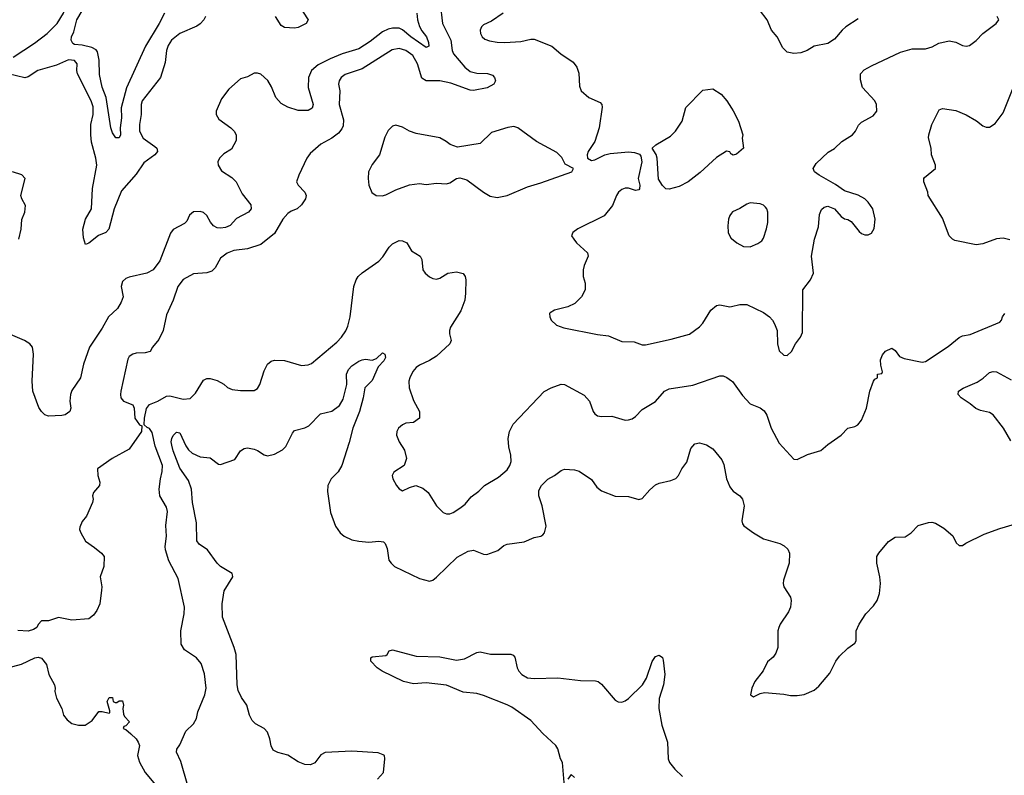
# Model space of a CAD drawing. Header units: inches. Extents: x 1954678 to 2060271, y 904822 to 1016299.
# Tile 244 of 256: x 2005780 to 2011617, y 953413 to 957892. Entities that reach past the tile are written whole.
import ezdxf

# ---------------------------------------------------------------- set-up
doc = ezdxf.new("R2010")
doc.units = ezdxf.units.IN
doc.header["$MEASUREMENT"] = 0
doc.layers.add('C0905', color=7, linetype='Continuous')
doc.layers.add('C0915', color=7, linetype='Continuous')

msp = doc.modelspace()

# ---------------------------------------------------------------- linework, layer by layer
at = {"layer": 'C0905', "color": 5}
for points, elevation in [([(2005741.6, 957670), (2005867.3, 957752.7), (2005942.8, 957810), (2006002.2, 957870), (2006039.1, 957930), (2006055.5, 957990), (2006048.3, 958031.7), (2006053.9, 958070), (2006070.9, 958109.1), (2006100.8, 958159.2), (2006123.7, 958236.3), (2006165.7, 958310), (2006197.4, 958410), (2006195.8, 958450), (2006181.4, 958490), (2006163.9, 958570), (2006150, 958611.5), (2006130, 958635.1), (2006110, 958639.2), (2006033.4, 958626.6), (2006010, 958627.2), (2005930, 958649.8), (2005893.8, 958653.8), (2005730, 958655.5)], 680), ([(2008271.8, 957988.2), (2008287.1, 957870), (2008335, 957770), (2008344.7, 957710), (2008352.3, 957690), (2008418.8, 957610), (2008450, 957585.5), (2008490, 957575.5), (2008552.4, 957572.4), (2008582, 957562), (2008594, 957550), (2008600.5, 957530), (2008590.6, 957510), (2008551.5, 957488.5), (2008470, 957472.4), (2008450, 957474.3), (2008336.2, 957516.2), (2008270, 957528.5), (2008189, 957529), (2008164.9, 957544.9), (2008138, 957630), (2008110, 957679.5), (2008070, 957709.9), (2008030, 957721.2), (2007987.9, 957712.1), (2007810, 957599.8), (2007710, 957566.9), (2007684.9, 957550), (2007673.7, 957530), (2007670.4, 957510), (2007678, 957470), (2007674.8, 957390), (2007698.7, 957298.7), (2007697.2, 957262.8), (2007690, 957244.7), (2007670, 957218.9), (2007630.2, 957189.8), (2007565.5, 957154.5), (2007502.2, 957097.8), (2007482.4, 957070), (2007434.9, 956970), (2007421, 956930), (2007430.7, 956910), (2007470.4, 956870), (2007477.6, 956850), (2007473.7, 956830), (2007450, 956794.5), (2007424.9, 956770), (2007390, 956756.9), (2007370, 956743), (2007340.8, 956710), (2007290, 956623.6), (2007210, 956559.1), (2007130, 956534.5), (2007050, 956522.8), (2007010, 956507.7), (2006970, 956479.2), (2006939, 956421), (2006919.7, 956400.3), (2006890, 956392.1), (2006810, 956385.7), (2006750, 956351.8), (2006717.1, 956310), (2006690.2, 956229.8), (2006650, 956142.7), (2006630, 956049), (2006604.7, 955995.3), (2006566.8, 955950), (2006554, 955926), (2006523.4, 955916.6), (2006470, 955915.6), (2006450, 955909.6), (2006430, 955895.1), (2006421.2, 955878.8), (2006380.4, 955690), (2006377.1, 955670), (2006380.5, 955650), (2006394.8, 955630), (2006450.8, 955610), (2006458, 955590), (2006462, 955530), (2006490, 955491.3), (2006503.6, 955483.6), (2006502.8, 955450), (2006430, 955347), (2006328, 955290), (2006241, 955230), (2006243, 955190), (2006256, 955150), (2006253.4, 955130), (2006217.3, 955090), (2006210.8, 955070), (2006214.8, 955050), (2006210.8, 955030), (2006175.8, 954950), (2006150, 954918), (2006136.2, 954883.8), (2006134.9, 954870), (2006142.3, 954850), (2006170, 954800.7), (2006224.1, 954764.1), (2006264.7, 954730), (2006281, 954710), (2006278.8, 954650), (2006257.3, 954590), (2006267.7, 954530), (2006265.5, 954510), (2006254.4, 954430), (2006237.3, 954390), (2006216.7, 954363.3), (2006190, 954341.2), (2006090, 954332.7), (2006010, 954349), (2005950, 954328.7), (2005910, 954328), (2005890, 954308), (2005881, 954290), (2005862, 954278), (2005830, 954267.8), (2005770, 954272)], 740), ([(2007435.6, 957975.6), (2007490.8, 957890), (2007479.1, 957870), (2007430, 957844.4), (2007410, 957840.5), (2007350, 957844.7), (2007330, 957857.6), (2007297, 957910)], 680), ([(2006882, 957910), (2006872.6, 957890), (2006850, 957866.8), (2006830, 957854), (2006730, 957809), (2006681, 957770), (2006661.2, 957738.8), (2006650.1, 957710), (2006642.9, 957637.1), (2006615.6, 957550), (2006506.6, 957410), (2006500.9, 957390), (2006499.8, 957330), (2006489.6, 957270), (2006491.2, 957230), (2006512.7, 957190), (2006580.9, 957140.9), (2006592.1, 957130), (2006596.3, 957110), (2006581.3, 957090), (2006516.5, 957043.5), (2006470, 956977), (2006383.6, 956876.4), (2006340.8, 956770), (2006307.7, 956650), (2006290, 956629.9), (2006246.9, 956613.1), (2006190, 956566.3), (2006170, 956559.3), (2006158.4, 956598.4), (2006154, 956650), (2006170.8, 956710), (2006205, 956770), (2006211.4, 956891.4), (2006237.2, 957030), (2006231.2, 957071.2), (2006206.7, 957166.7), (2006201.2, 957210), (2006201.4, 957270), (2006215.4, 957330), (2006214.8, 957374.8), (2006204.6, 957410), (2006123.7, 957570), (2006119.4, 957590), (2006121.5, 957630), (2006104.2, 957650), (2006070, 957653), (2005997.4, 957622.6), (2005888.2, 957590), (2005830, 957552.3), (2005810, 957547.4), (2005711.8, 957570)], 680), ([(2008135.3, 957930), (2008139, 957890), (2008151.1, 957851.1), (2008164.8, 957824.8), (2008191.9, 957790), (2008204.4, 957755.6), (2008206.2, 957733.8), (2008190, 957726.4), (2008098, 957790), (2008050, 957832.5), (2008030, 957840.8), (2007990, 957840.8), (2007964.4, 957835.6), (2007930, 957820.2), (2007858, 957762), (2007790, 957718.7), (2007691.5, 957688.5), (2007620.4, 957659.6), (2007550, 957623.8), (2007509, 957591), (2007491.2, 957550), (2007490.8, 957490), (2007519.7, 957390), (2007513.4, 957366.6), (2007490, 957354), (2007430, 957353.4), (2007370, 957373.9), (2007330, 957395.5), (2007298.4, 957430), (2007273.2, 957493.2), (2007250.4, 957530.4), (2007210, 957568), (2007190, 957575.3), (2007170, 957573.8), (2007130, 957552.4), (2007090, 957540.5), (2007019.6, 957480.4), (2006976.9, 957423.1), (2006944.6, 957350), (2006944.6, 957330), (2006961.5, 957301.5), (2007030.9, 957250.9), (2007050.9, 957230.9), (2007062.7, 957210), (2007064.2, 957175.8), (2007035.6, 957124.4), (2006990, 957096.9), (2006964.7, 957070), (2006955.5, 957050), (2006956.2, 957030), (2006975.6, 956995.6), (2007037.2, 956957.2), (2007062.6, 956930), (2007099.9, 956859.9), (2007150, 956793.4), (2007151.5, 956770), (2007137.4, 956750), (2007066, 956714), (2007028.7, 956671.3), (2006999.4, 956660.6), (2006970, 956656.2), (2006950, 956658), (2006929.8, 956669.8), (2006910.7, 956690.7), (2006890, 956731.1), (2006870, 956749.7), (2006850, 956755.5), (2006810, 956752.1), (2006786.4, 956733.6), (2006770, 956698), (2006756.5, 956683.5), (2006690, 956647.8), (2006674.4, 956625.6), (2006610, 956462.7), (2006572.2, 956410), (2006534, 956390), (2006430, 956366), (2006410, 956357.6), (2006390, 956339.3), (2006382.6, 956310), (2006393, 956250), (2006382.5, 956217.5), (2006359.8, 956180.2), (2006305.8, 956130), (2006270, 956062.9), (2006194.2, 955950), (2006157.5, 955850), (2006140.2, 955770), (2006090, 955694), (2006080.6, 955670), (2006076.5, 955630), (2006082.3, 955590), (2006076.5, 955570), (2006050.4, 955550), (2006030, 955545.8), (2005950, 955542.2), (2005930, 955549.8), (2005909.3, 955569.3), (2005893.6, 955593.6), (2005858.2, 955690), (2005854.4, 955750), (2005861.7, 955910), (2005857, 955950), (2005839.3, 955970), (2005809.3, 955990), (2005726, 956026)], 720), ([(2006638.6, 957930), (2006607.8, 957870), (2006526.2, 957733.8), (2006413.1, 957486.9), (2006382.6, 957370), (2006384.6, 957310), (2006376.6, 957250), (2006377.8, 957210), (2006370, 957191.8), (2006350, 957191.5), (2006330, 957221.6), (2006320.7, 957250), (2006293, 957430), (2006269, 957491), (2006252.7, 957567.3), (2006251.6, 957651.6), (2006241.6, 957701.6), (2006233.2, 957713.2), (2006207.7, 957727.7), (2006150, 957741.1), (2006105.1, 957745.1), (2006094.5, 957750), (2006085.7, 957770), (2006086.9, 957790), (2006100.7, 957819.3), (2006119.5, 957890), (2006150, 957943.6)], 660), ([(2008646, 957930), (2008576.9, 957883.1), (2008530, 957861.3), (2008518.7, 957850), (2008510.4, 957830), (2008512.4, 957810), (2008522.4, 957790), (2008537.2, 957777.2), (2008565.9, 957765.9), (2008610, 957758.3), (2008656.7, 957756.7), (2008750, 957762.8), (2008810, 957777), (2008830, 957775.3), (2008935.1, 957735.1), (2008988, 957690), (2009060.3, 957640.3), (2009082.4, 957610), (2009095.1, 957575.1), (2009097.7, 957497.7), (2009108, 957470), (2009154, 957430), (2009220.7, 957400.7), (2009230.5, 957390), (2009234, 957374), (2009216, 957250), (2009188.8, 957170), (2009150.5, 957110), (2009144.9, 957090), (2009146.8, 957070), (2009170, 957056.3), (2009190, 957060.5), (2009249.7, 957090.3), (2009280.8, 957099.2), (2009390, 957108.8), (2009424.6, 957104.6), (2009453.8, 957093.8), (2009462.4, 957082.4), (2009468.4, 957050), (2009447.3, 956950), (2009456.3, 956910), (2009454.8, 956890), (2009450, 956884), (2009430, 956879), (2009390, 956893.2), (2009370, 956892.3), (2009350, 956884.5), (2009330, 956869.3), (2009317.1, 956850), (2009294.8, 956790), (2009244, 956730), (2009088.6, 956651.4), (2009059.3, 956630), (2009050.6, 956610), (2009064.9, 956590), (2009080.5, 956570), (2009146.4, 956510), (2009150.5, 956490), (2009125.9, 956434.1), (2009120.4, 956410), (2009120.4, 956370), (2009132.2, 956330), (2009132.2, 956290), (2009110, 956249.3), (2009070.3, 956209.7), (2009030.3, 956189.7), (2008950.5, 956169.5), (2008924.9, 956155.1), (2008921, 956150), (2008922.8, 956130), (2008931, 956110), (2008962, 956082), (2009005.7, 956065.7), (2009205.5, 956025.5), (2009270, 956017), (2009350, 955984.4), (2009422, 955982), (2009470, 955964), (2009490, 955964), (2009642.7, 955997.3), (2009750, 956028.4), (2009810, 956070.4), (2009830, 956093), (2009878, 956170), (2009910, 956196.9), (2009930, 956200.8), (2009990, 956190.2), (2010000, 956192.4)], 760), ([(2010000, 957094.3), (2009996.4, 957096.4), (2009988.9, 957108.9), (2009970, 957111.8), (2009910, 957074.3), (2009813.7, 956986.3), (2009743.7, 956930), (2009690, 956903.1), (2009630, 956887.3), (2009610, 956889.3), (2009590, 956909.5), (2009566.8, 956946.8), (2009559.3, 957070), (2009553, 957093), (2009529.4, 957130), (2009551.5, 957150), (2009637.9, 957202.1), (2009668, 957230), (2009707, 957290), (2009730, 957371.3), (2009830, 957474), (2009890, 957482), (2009938, 957450), (2009971.3, 957410), (2010000, 957367)], 760), ([(2005774.2, 956590), (2005788.7, 956650), (2005793.2, 956706.8), (2005811.2, 956750), (2005813.6, 956790), (2005792.7, 956830), (2005787.3, 956850), (2005812.3, 956950), (2005792.7, 956972.7), (2005737.2, 956990)], 720), ([(2010000, 956745.1), (2009989, 956731), (2009981.3, 956710), (2009977.1, 956670), (2009979.1, 956630), (2009996.7, 956596.7), (2010000, 956594.2)], 780), ([(2006776.2, 953350), (2006734.5, 953494.5), (2006709.5, 953550), (2006711.8, 953568.2), (2006730, 953594.8), (2006765.1, 953674.9), (2006810, 953719.1), (2006827.3, 953750), (2006835.6, 953790), (2006878, 953890), (2006885.1, 953930), (2006875.4, 954015.4), (2006856.3, 954076.3), (2006827.3, 954110), (2006756.3, 954156.3), (2006738, 954190), (2006735.1, 954270), (2006755.4, 954370), (2006757.7, 954410), (2006720.3, 954580.3), (2006663.9, 954683.9), (2006644.2, 954750), (2006641.5, 954770), (2006649.8, 954830), (2006646.7, 954893.3), (2006656.9, 954976.9), (2006650, 955002), (2006611.1, 955070), (2006606, 955110), (2006614.2, 955170), (2006625.6, 955214.4), (2006626, 955250), (2006583.4, 955363.4), (2006564.7, 955444.7), (2006550, 955469.2), (2006535.1, 955475.1), (2006518, 955490), (2006520.7, 955530), (2006532.2, 955587.8), (2006548.8, 955611.2), (2006598.7, 955630), (2006650, 955659.7), (2006670, 955661.5), (2006750, 955643.5), (2006790, 955646.2), (2006822.3, 955677.7), (2006870, 955755.5), (2006890, 955765.5), (2006910, 955765.5), (2006950, 955753), (2006990, 955730.6), (2007012.1, 955712.1), (2007040.5, 955700.5), (2007090, 955694), (2007170, 955694.9), (2007190, 955706.7), (2007204, 955730), (2007230, 955810.6), (2007249.7, 955850), (2007270, 955868.4), (2007290, 955874), (2007350, 955872.4), (2007450, 955842.4), (2007490, 955846.4), (2007510, 955854.9), (2007659.6, 955980.4), (2007688.2, 956010), (2007712.9, 956047.1), (2007725.2, 956074.8), (2007739.1, 956130), (2007761.4, 956310), (2007774.6, 956350), (2007787.2, 956370), (2007810, 956391.9), (2007910, 956459.6), (2007933.6, 956486.4), (2007970, 956543.1), (2007990, 956563.7), (2008030, 956582), (2008050, 956581.6), (2008074.8, 956570), (2008102.5, 956522.5), (2008154, 956490), (2008164, 956470), (2008170.7, 956410), (2008184, 956390), (2008210, 956367.7), (2008230, 956357.3), (2008250, 956353.4), (2008270, 956359.1), (2008318, 956390), (2008370, 956397.3), (2008410, 956386.8), (2008420.5, 956370), (2008424.9, 956350), (2008423.6, 956270), (2008418.3, 956230), (2008394.6, 956165.4), (2008334.4, 956070), (2008328, 956050), (2008328, 956030), (2008337.1, 955990), (2008330.5, 955970), (2008250, 955898.4), (2008210, 955871.8), (2008150, 955844.5), (2008130.7, 955830), (2008110, 955806), (2008092.2, 955770), (2008087.2, 955750), (2008088.7, 955710), (2008114.7, 955634.7), (2008150.4, 955570), (2008150.7, 955530), (2008114.9, 955505.1), (2008070, 955499.5), (2008050, 955489.5), (2008025.5, 955470), (2008015.5, 955450), (2008013, 955430), (2008030.5, 955390), (2008060.9, 955340.9), (2008073.4, 955290), (2008058.8, 955250), (2007998.8, 955210), (2007988.2, 955190), (2007993, 955170), (2008014, 955130), (2008030, 955110.8), (2008050, 955098.8), (2008090, 955118.8), (2008129.3, 955130.7), (2008170, 955116), (2008201, 955090), (2008250.8, 955010), (2008290.4, 954970.4), (2008310, 954963.8), (2008330, 954963.8), (2008350, 954970.5), (2008390, 954996.4), (2008420.1, 955019.9), (2008457.1, 955062.9), (2008502.3, 955097.7), (2008535.1, 955130), (2008619.4, 955180.6), (2008670, 955223), (2008686.6, 955250), (2008693.7, 955273.7), (2008692.6, 955310), (2008680.6, 955360.6), (2008675.3, 955410), (2008683.5, 955450), (2008704.8, 955495.2), (2008890, 955688.8), (2008929.8, 955710.2), (2008990, 955731.4), (2009010.2, 955730.2), (2009125.9, 955665.9), (2009158, 955630), (2009179.1, 955570), (2009190, 955554.8), (2009204.7, 955544.7), (2009230, 955540.5), (2009290, 955542), (2009370, 955518.9), (2009390, 955519.6), (2009410, 955526.3), (2009430, 955540.3), (2009470, 955582), (2009550, 955628.5), (2009602.9, 955690), (2009630, 955704.6), (2009770, 955725.8), (2009930, 955780.5), (2009950, 955780.5), (2009972, 955772), (2010000, 955751.5)], 740), ([(2007900.9, 953390), (2007936.2, 953430), (2007945.2, 953510), (2007942, 953530), (2007935.5, 953535.5), (2007906, 953546), (2007750, 953555.8), (2007590, 953547.8), (2007565.7, 953534.3), (2007530, 953487), (2007504.7, 953475.3), (2007470, 953478), (2007430, 953492.4), (2007370, 953533), (2007309.4, 953549.4), (2007282.5, 953562.5), (2007270, 953588), (2007263.5, 953630), (2007249.7, 953669.7), (2007229.3, 953690), (2007177.8, 953717.8), (2007158, 953738), (2007142, 953770), (2007127, 953830), (2007094.9, 953874.9), (2007075.9, 953915.9), (2007069.8, 953950), (2007062.5, 954130), (2007051.2, 954171.2), (2006982.6, 954350), (2006980.2, 954430), (2006992.8, 954507.2), (2007043.6, 954590), (2007042, 954602), (2007039.3, 954610), (2006969.9, 954649.9), (2006949.8, 954670), (2006893.1, 954750), (2006843.6, 954783.6), (2006830, 954802.7), (2006829, 954910), (2006804.9, 955030), (2006798.8, 955110), (2006780.7, 955160.7), (2006730, 955233), (2006690, 955337), (2006682, 955370), (2006678.7, 955390), (2006682, 955410), (2006690, 955428), (2006710, 955448), (2006730, 955442.8), (2006765.7, 955365.7), (2006781.5, 955341.5), (2006801.7, 955321.7), (2006850, 955300.7), (2006910, 955294.9), (2006958, 955258), (2006970, 955255.3), (2007055.1, 955284.9), (2007090, 955337.3), (2007110, 955350.8), (2007130, 955353.4), (2007170, 955345.3), (2007190, 955338), (2007230, 955312.9), (2007250, 955306.9), (2007290, 955316), (2007337.9, 955342.1), (2007357.4, 955362.6), (2007398, 955442), (2007410, 955456.4), (2007470, 955472.6), (2007495.1, 955484.9), (2007564.2, 955555.8), (2007630, 955571.1), (2007675.2, 955604.8), (2007697.7, 955642.3), (2007718.5, 955730), (2007716.5, 955790), (2007730, 955818.3), (2007750, 955840.2), (2007790, 955867.7), (2007810, 955875.9), (2007830, 955879.7), (2007870, 955874), (2007895.6, 955884.4), (2007930, 955916.3), (2007944.7, 955910), (2007948.2, 955890), (2007939.5, 955870), (2007905.9, 955834.1), (2007870, 955753.6), (2007827, 955710), (2007816.9, 955650), (2007794, 955570), (2007754.2, 955470), (2007734.1, 955385.9), (2007690.2, 955249.8), (2007667.2, 955212.8), (2007626.7, 955170), (2007606.4, 955130), (2007603.9, 955096.1), (2007623.2, 954970), (2007653.1, 954890), (2007679.5, 954850), (2007703.8, 954830), (2007750, 954808), (2007790, 954800.7), (2007850, 954795.5), (2007910, 954800.9), (2007937.1, 954797.1), (2007947.4, 954787.4), (2007957.6, 954757.6), (2007969.2, 954689.2), (2007981.3, 954670), (2008002.4, 954650), (2008150, 954579.5), (2008210, 954563.8), (2008230, 954570.6), (2008250, 954587.7), (2008373, 954707), (2008437.8, 954742.2), (2008470, 954746.7), (2008530, 954724.4), (2008550, 954722.8), (2008614.1, 954745.9), (2008650, 954775.3), (2008670, 954783.7), (2008770, 954798), (2008830, 954822), (2008870, 954830.8), (2008881.5, 954838.5), (2008892, 954850), (2008900.7, 954890), (2008877.8, 955010), (2008857.4, 955070), (2008858, 955102), (2008874, 955130), (2008910, 955168), (2008949.6, 955190), (2008990, 955220.7), (2009010, 955227.3), (2009070, 955223), (2009095.8, 955215.8), (2009170, 955165.5), (2009201.8, 955121.8), (2009230, 955098.7), (2009310, 955068.4), (2009390, 955066.7), (2009450, 955047.7), (2009470, 955052.9), (2009514.7, 955105.3), (2009550, 955135.6), (2009570, 955145.5), (2009639.4, 955160.6), (2009670, 955172.2), (2009686.3, 955190), (2009705.7, 955230), (2009735.4, 955270), (2009759.5, 955350), (2009782, 955378), (2009810, 955383), (2009852.3, 955372.3), (2009888.7, 955348.7), (2009942.4, 955282.4), (2009955.1, 955255.1), (2009969.3, 955170), (2009990, 955123.8), (2010000, 955110.1)], 720), ([(2009010, 953346), (2008997.3, 953490), (2008986.2, 953510), (2008969.9, 953570), (2008958.1, 953590), (2008881.5, 953661.5), (2008810, 953738.3), (2008697.2, 953817.2), (2008670, 953831.8), (2008530, 953886.2), (2008490, 953898.3), (2008410, 953906.6), (2008310, 953948.1), (2008190, 953961.3), (2008114.8, 953954.8), (2008054.5, 953970), (2007929.2, 954030), (2007899, 954050), (2007861.2, 954090), (2007862, 954110), (2007870, 954116), (2007950, 954124), (2007959, 954130), (2007969.5, 954150.5), (2007990, 954157.1), (2008130, 954120.2), (2008270, 954115.8), (2008370, 954095.5), (2008416.1, 954103.9), (2008490, 954140.3), (2008510, 954146), (2008571.5, 954131.5), (2008691.3, 954131.3), (2008706.1, 954126.1), (2008714.4, 954114.4), (2008728.2, 954050), (2008738.5, 954030), (2008756, 954010), (2008790, 953991.1), (2008830, 953986.4), (2008970, 953991), (2009104.4, 953975.6), (2009194.2, 953974.2), (2009210, 953968.8), (2009230, 953954), (2009310, 953859.1), (2009328.7, 953848.7), (2009350, 953847), (2009370, 953854), (2009390, 953868.7), (2009472.4, 953950), (2009496.4, 953990), (2009530, 954087.7), (2009550, 954117.1), (2009570, 954125.5), (2009590, 954110.7), (2009595.2, 954095.2), (2009605.5, 954010), (2009597.1, 953950), (2009571, 953869), (2009568.4, 953810), (2009586, 953710), (2009621.2, 953610), (2009623.8, 953510), (2009633, 953490), (2009664.2, 953450), (2009710, 953407)], 680), ([(2005709.7, 954050.3), (2005790, 954072.4), (2005870, 954110.4), (2005890, 954112.7), (2005910, 954106.8), (2005939.1, 954070), (2005952.7, 954010), (2005985.5, 953950), (2005990.5, 953930), (2005988.2, 953910), (2005998, 953870), (2006030.6, 953810), (2006040.7, 953770), (2006061.3, 953741.3), (2006090, 953720.7), (2006129.1, 953710.9), (2006169, 953711), (2006210, 953738), (2006250, 953791.3), (2006270, 953792), (2006310, 953782), (2006314.6, 953785.4), (2006314.6, 953794.6), (2006298, 953850), (2006310, 953874), (2006330, 953874), (2006334, 953850), (2006345.4, 953845.4), (2006355.3, 953844.7), (2006370, 953854), (2006390, 953854), (2006396, 953830), (2006391.1, 953808.9), (2006395.3, 953775.3), (2006401, 953761), (2006431.3, 953730), (2006410, 953706), (2006398, 953702), (2006394, 953690), (2006410, 953684.7), (2006439.3, 953659.3), (2006470.8, 953630), (2006482.8, 953610), (2006490.7, 953590), (2006479.1, 953530), (2006490, 953491.3), (2006524.9, 953430), (2006625.5, 953310)], 740), ([(2009070, 953400.5), (2009050, 953418), (2009030.3, 953390)], 680)]:
    msp.add_lwpolyline(points, dxfattribs=dict(at, elevation=elevation))
at = {"layer": 'C0905', "color": 5, "elevation": 760}
msp.add_lwpolyline([(2008010, 957266), (2007990, 957261.2), (2007965.2, 957234.8), (2007945.2, 957194.8), (2007914, 957090), (2007870, 957034), (2007848.2, 956990), (2007846.4, 956950), (2007850.8, 956910), (2007867.5, 956867.5), (2007894, 956850), (2007927.9, 956847.9), (2007950, 956853), (2008010, 956882.4), (2008090, 956913), (2008150, 956920.5), (2008190, 956915.5), (2008250, 956922.4), (2008310, 956919.3), (2008330, 956924.9), (2008370, 956950.4), (2008390, 956954.9), (2008430, 956943), (2008528.8, 956868.8), (2008570, 956844.9), (2008610, 956837.6), (2008670, 956849.2), (2008790, 956901.8), (2008870, 956924.1), (2009054, 956990), (2009064, 957010), (2009014.5, 957034.5), (2008994.5, 957074.5), (2008964.7, 957104.7), (2008843.6, 957170), (2008733.6, 957250), (2008710, 957259.1), (2008673.1, 957253.1), (2008577.3, 957222.7), (2008510, 957157.3), (2008375.9, 957135.9), (2008331.3, 957151.3), (2008309, 957170), (2008270, 957192.3), (2008130, 957216.2), (2008091.3, 957231.3), (2008050, 957255.1)], close=True, dxfattribs=at)
at = {"layer": 'C0915', "color": 5}
for points, elevation in [([(2010750, 957896.5), (2010677.7, 957850), (2010655, 957830), (2010610, 957776.8), (2010570, 957749.8), (2010490, 957734.8), (2010448.5, 957710), (2010410, 957696.2), (2010370, 957692.2), (2010330, 957699.4), (2010304, 957724), (2010270, 957789.8), (2010237.8, 957830), (2010210.6, 957890.6), (2010164.8, 957950)], 760), ([(2010000, 956192.4), (2010050, 956203.1), (2010090, 956203.1), (2010190, 956157.1), (2010224.9, 956130), (2010242, 956110), (2010255.5, 956090), (2010270.5, 956050), (2010272.7, 955970), (2010282, 955930), (2010310, 955902.8), (2010330, 955901), (2010354.9, 955925.1), (2010379.3, 955970), (2010409.3, 956010), (2010421.5, 956038.5), (2010422, 956290), (2010468, 956350), (2010485.1, 956390), (2010474, 956490), (2010491.6, 956590), (2010515.4, 956664.6), (2010522, 956738), (2010532.9, 956767.1), (2010550, 956781), (2010570, 956786), (2010610, 956771), (2010650, 956726), (2010670, 956711), (2010690, 956706.8), (2010710, 956694.8), (2010756.8, 956636.8), (2010770, 956624.7), (2010790, 956616), (2010810, 956616), (2010830, 956626), (2010846, 956654), (2010851.6, 956710), (2010837.6, 956770), (2010810, 956809.4), (2010790, 956829.5), (2010750, 956851.8), (2010670, 956877), (2010615.5, 956915.5), (2010519.3, 956970), (2010492.7, 956990), (2010483.7, 957010), (2010500.8, 957039.2), (2010573.7, 957106.3), (2010610.9, 957129.1), (2010653.6, 957170), (2010716.3, 957210), (2010734.7, 957230), (2010752.9, 957267.1), (2010770, 957284.9), (2010838.9, 957321.1), (2010861.2, 957350), (2010859.3, 957390), (2010849.2, 957410), (2010777, 957490), (2010764, 957536), (2010764, 957570), (2010786.2, 957593.8), (2010830, 957617.3), (2011001.7, 957698.3), (2011070, 957718), (2011150, 957718), (2011189, 957730), (2011228, 957752), (2011290, 957766), (2011330, 957758.4), (2011370, 957739.3), (2011390, 957735.5), (2011410, 957739.3), (2011450.9, 957769.1), (2011490, 957810.6), (2011569.3, 957870), (2011585.2, 957890), (2011574, 957910)], 760), ([(2011650, 956586.6), (2011610, 956597.7), (2011570, 956592.6), (2011490, 956562.9), (2011450, 956558), (2011323.3, 956583.3), (2011309.4, 956590), (2011289.6, 956610), (2011250, 956715.3), (2011165.2, 956850), (2011164, 956870), (2011139.3, 956930), (2011139.3, 956950), (2011144.2, 956955.8), (2011209.3, 957010), (2011209.5, 957030), (2011184.5, 957090), (2011183, 957130), (2011168.5, 957191.5), (2011169.7, 957210), (2011187.3, 957270), (2011230, 957358), (2011250, 957366), (2011330, 957354.4), (2011390, 957328.4), (2011451.7, 957291.7), (2011490, 957261.6), (2011510, 957254.9), (2011530, 957255.5), (2011563.3, 957276.7), (2011610, 957340.5), (2011690, 957537.1)], 740), ([(2010000, 957367), (2010010, 957352), (2010041, 957290), (2010066, 957210), (2010062.8, 957190), (2010070.8, 957130), (2010030, 957095.3), (2010010, 957088.7), (2010000, 957094.3)], 760), ([(2010000, 956594.2), (2010030.8, 956570), (2010070, 956548.2), (2010110, 956546.4), (2010155.2, 956564.8), (2010178.6, 956581.4), (2010190, 956596), (2010208.1, 956651.9), (2010215.8, 956690), (2010215.8, 956750), (2010209.7, 956769.7), (2010200.8, 956780.8), (2010190, 956792), (2010170, 956800.7), (2010110, 956806), (2010090, 956798), (2010050, 956773.3), (2010006.5, 956753.5), (2010000, 956745.1)], 780), ([(2010000, 955751.5), (2010006.6, 955746.6), (2010064, 955664), (2010110, 955614), (2010170, 955590.3), (2010193.4, 955573.4), (2010210, 955547.3), (2010234.6, 955470), (2010282.6, 955382.6), (2010370, 955286.8), (2010390, 955285.5), (2010450, 955315.3), (2010530, 955339.1), (2010570, 955374), (2010649, 955430), (2010690, 955471), (2010730, 955481), (2010749.3, 955490.7), (2010770, 955518), (2010799.5, 955590), (2010819.3, 955690), (2010842, 955750), (2010850, 955762), (2010866, 955770), (2010866, 955790), (2010890, 955794), (2010894.6, 955805.4), (2010884.7, 955844.7), (2010884, 955876), (2010894.6, 955905.4), (2010913.6, 955926.4), (2010950, 955944.7), (2010970, 955931.3), (2010996.4, 955896.4), (2011022.7, 955882.7), (2011130, 955861.3), (2011150, 955866), (2011284.8, 955955.2), (2011350, 956008.4), (2011370, 956017.6), (2011414.1, 956025.9), (2011590, 956098.8), (2011601.2, 956110), (2011606, 956130), (2011619.3, 956150)], 740), ([(2011656.4, 955396.4), (2011611.5, 955470), (2011551.9, 955550), (2011530, 955563.8), (2011475.4, 955575.4), (2011447.3, 955587.3), (2011415, 955615), (2011360.5, 955650), (2011344.2, 955670), (2011345.1, 955690), (2011372.6, 955707.4), (2011456.5, 955743.5), (2011492.5, 955767.5), (2011530, 955800.3), (2011550, 955806.7), (2011570, 955803.7), (2011657, 955757)], 720), ([(2010000, 955110.1), (2010010, 955096.5), (2010050.1, 955070.1), (2010065.2, 955050), (2010074, 955010), (2010061.7, 954921.7), (2010064.4, 954904.4), (2010072.1, 954892.1), (2010130.5, 954850), (2010190, 954814.9), (2010286.3, 954786.3), (2010312.9, 954772.9), (2010333, 954753), (2010343.6, 954730), (2010342.4, 954670), (2010308.7, 954570), (2010306.7, 954550), (2010310.4, 954530), (2010348.8, 954468.8), (2010354, 954450), (2010350.4, 954410), (2010338, 954382), (2010288.5, 954310), (2010279.5, 954290), (2010274, 954270), (2010273.7, 954170), (2010263, 954137), (2010245.9, 954114.1), (2010213.9, 954086.1), (2010187.4, 954032.6), (2010137.3, 953970), (2010120.7, 953930), (2010112, 953890), (2010130, 953878), (2010170, 953898.8), (2010196, 953904), (2010310, 953894.9), (2010350, 953886), (2010390, 953886.4), (2010430, 953892.4), (2010490, 953917.1), (2010518.2, 953941.8), (2010581.8, 954018.2), (2010617.6, 954090), (2010639.8, 954120.2), (2010690, 954167.7), (2010730, 954196), (2010738, 954210), (2010739.5, 954270), (2010757, 954310), (2010795.1, 954370), (2010842.3, 954417.7), (2010863.6, 954450), (2010876.9, 954490), (2010883.1, 954550), (2010879.2, 954590), (2010862, 954670), (2010862, 954710), (2010872.7, 954730), (2010930, 954798.8), (2010970, 954824), (2011030, 954826.8), (2011065.2, 954850), (2011107, 954893), (2011167.5, 954912.5), (2011187.3, 954912.7), (2011210, 954908.2), (2011258, 954878), (2011311.7, 954831.7), (2011330.6, 954790.6), (2011350, 954776), (2011370, 954776), (2011388.7, 954790), (2011497.3, 954842.7), (2011590, 954877), (2011678.3, 954901.7)], 720)]:
    msp.add_lwpolyline(points, dxfattribs=dict(at, elevation=elevation))

doc.saveas('drawing.dxf')
